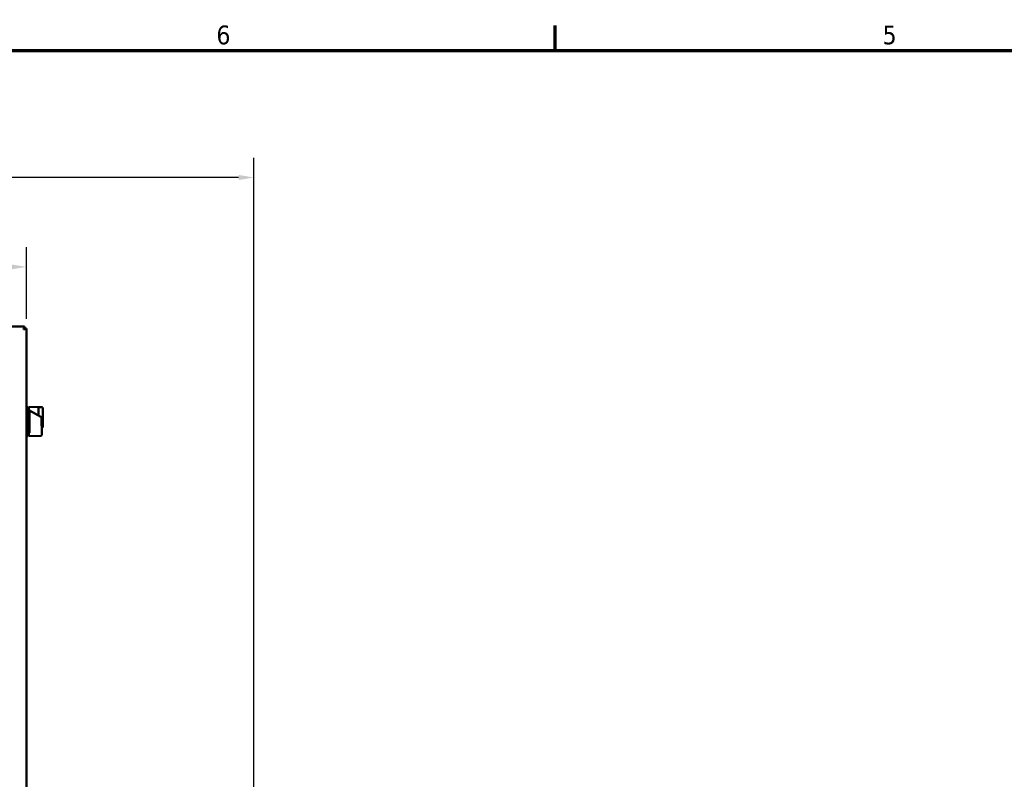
# Model space of a CAD drawing. Header units: inches. Extents: x 1 to 203, y 4 to 128.
# Tile 80 of 127: x 56 to 94, y 98 to 127. Entities that reach past the tile are written whole.
import ezdxf

# ---------------------------------------------------------------- set-up
doc = ezdxf.new("R2010")
doc.units = ezdxf.units.IN
doc.header["$LTSCALE"] = 6
doc.header["$MEASUREMENT"] = 0
for name, color, linetype, lineweight in [('Border (ANSI)', 7, 'Continuous', 70), ('Dimension (ANSI)', 7, 'Continuous', 25), ('Visible (ANSI)', 7, 'Continuous', 50)]:
    doc.layers.add(name, color=color, linetype=linetype, lineweight=lineweight)
doc.styles.add('Dimension Text', font='tahoma.ttf')
doc.dimstyles.new('Dual Dimension', dxfattribs={"dimscale": 6, "dimtxt": 0.12, "dimasz": 0.098425, "dimexe": 0.125, "dimexo": 0.0625, "dimgap": 0.031496, "dimtad": 0, "dimtih": 1, "dimtoh": 1, "dimrnd": 1e-08, "dimzin": 4, "dimdsep": 46, "dimtxsty": 'Dimension Text', "dimcen": 0.09, "dimdle": 0.393701, "dimclrd": 256, "dimclre": 256, "dimclrt": 256, "dimadec": 0, "dimazin": 1, "dimtfac": 1, "dimtofl": 0, "dimtmove": 0, "dimatfit": 3, "dimfxl": 1, "dimtolj": 1, "dimtzin": 4, "dimlwd": -1, "dimlwe": -1, "dimarcsym": 0})

# ---------------------------------------------------------------- blocks, each defined once
blk = doc.blocks.new('Borders Default Border')
at = {"layer": 'Border (ANSI)'}
blk.add_line((12.75, 21), (12.75, 21.16), dxfattribs=at)
at = {"layer": 'Border (ANSI)', "flags": 128}
blk.add_lwpolyline([(0.5, 1), (0.5, 21), (33.5, 21), (33.5, 1), (0.5, 1)], dxfattribs=at)
at = {"layer": 'Border (ANSI)', "char_height": 0.12, "attachment_point": 7, "style": 'Dimension Text'}
for s, insert in [('6', (10.5867, 21.0375)), ('5', (14.8399, 21.0375))]:
    blk.add_mtext(s, dxfattribs=dict(at, insert=insert))
blk = doc.blocks.new('*D12')
at = {"layer": 'Defpoints', "color": 0, "transparency": 16777216}
for p in [(64.961, 121.137), (30.667, 96.097), (64.961, 94.538)]:
    blk.add_point(p, dxfattribs=at)
at = {"layer": 'Dimension (ANSI)', "transparency": 16777216}
for p, q in [((30.667, 96.472), (30.667, 121.887)), ((64.961, 94.913), (64.961, 121.887)), ((31.257, 121.137), (44.423, 121.137)), ((64.371, 121.137), (51.14, 121.137))]:
    blk.add_line(p, q, dxfattribs=at)
for points in [[(31.257, 121.235), (31.257, 121.038), (30.667, 121.137)], [(64.371, 121.235), (64.371, 121.038), (64.961, 121.137)]]:
    blk.add_solid(points, dxfattribs=at)
at = {"layer": 'Dimension (ANSI)', "transparency": 16777216, "insert": (47.781, 121.137), "char_height": 0.72, "attachment_point": 5, "style": 'Dimension Text'}
blk.add_mtext('\\A1;{\\H3.0x;(}\\S34.29^ 871.1 mm;{\\H3.0x;)}', dxfattribs=at)
blk = doc.blocks.new('*D13')
at = {"layer": 'Defpoints', "color": 0, "transparency": 16777216}
for p in [(56.241, 117.712), (31.858, 115.35), (56.241, 115.35)]:
    blk.add_point(p, dxfattribs=at)
at = {"layer": 'Dimension (ANSI)', "transparency": 16777216}
for p, q in [((31.858, 115.725), (31.858, 118.462)), ((56.241, 115.725), (56.241, 118.462)), ((32.448, 117.712), (40.693, 117.712)), ((55.65, 117.712), (47.405, 117.712))]:
    blk.add_line(p, q, dxfattribs=at)
for points in [[(32.448, 117.811), (32.448, 117.614), (31.858, 117.712)], [(55.65, 117.811), (55.65, 117.614), (56.241, 117.712)]]:
    blk.add_solid(points, dxfattribs=at)
at = {"layer": 'Dimension (ANSI)', "transparency": 16777216, "insert": (44.049, 117.712), "char_height": 0.72, "attachment_point": 5, "style": 'Dimension Text'}
blk.add_mtext('\\A1;{\\H3.0x;(}\\S24.38^ 619.3 mm;{\\H3.0x;)}', dxfattribs=at)

msp = doc.modelspace()

# ---------------------------------------------------------------- linework, layer by layer
at = {"layer": 'Visible (ANSI)'}
for p, q in [((31.932, 115.424), (56.167, 115.424)), ((56.167, 115.382), (56.167, 115.424)), ((56.167, 115.35), (56.127, 115.311)), ((56.127, 115.311), (56.127, 115.311)), ((56.127, 115.311), (56.127, 115.311)), ((56.127, 115.311), (56.128, 115.311)), ((56.127, 115.311), (56.127, 115.311)), ((56.128, 115.311), (56.167, 115.35)), ((56.166, 115.35), (56.167, 115.35)), ((56.167, 115.35), (56.167, 115.382)), ((56.167, 115.35), (56.167, 115.35)), ((56.167, 115.35), (56.167, 115.35)), ((56.167, 115.35), (56.167, 115.35)), ((56.167, 115.35), (56.198, 115.35)), ((56.198, 115.35), (56.241, 115.35)), ((56.241, 115.35), (56.241, 43.1)), ((56.301, 112.332), (56.241, 112.334)), ((56.301, 111.244), (56.301, 112.332)), ((56.317, 112.315), (56.301, 112.332)), ((56.317, 111.261), (56.317, 112.315)), ((56.341, 112.248), (56.317, 112.248)), ((56.341, 112.355), (56.341, 112.229)), ((56.341, 112.355), (56.707, 112.343)), ((56.343, 112.222), (56.341, 112.223)), ((56.341, 112.223), (56.341, 112.222)), ((56.341, 112.222), (56.343, 112.222)), ((56.364, 112.229), (56.364, 111.353)), ((56.791, 111.963), (56.364, 112.21)), ((56.707, 112.012), (56.707, 112.343)), ((56.711, 112.315), (56.707, 112.315)), ((56.711, 112.221), (56.711, 112.339)), ((56.829, 112.339), (56.711, 112.339)), ((56.711, 112.221), (56.711, 112.009)), ((56.868, 112.3), (56.868, 112.221)), ((56.868, 112.221), (56.868, 111.662)), ((56.791, 111.963), (56.824, 111.944)), ((56.824, 111.662), (56.824, 111.944)), ((56.868, 111.662), (56.868, 111.583)), ((56.341, 111.327), (56.317, 111.327)), ((56.341, 111.353), (56.341, 111.221)), ((56.829, 111.598), (56.829, 111.374)), ((56.829, 111.275), (56.829, 111.374)), ((56.301, 111.244), (56.241, 111.242)), ((56.317, 111.261), (56.301, 111.244)), ((56.791, 111.235), (56.341, 111.221))]:
    msp.add_line(p, q, dxfattribs=at)
for centre, start, end in [((56.829, 112.3), 0, 90), ((56.829, 111.583), 270, 0)]:
    msp.add_arc(centre, 0.0394, start, end, dxfattribs=at)
for points in [[(56.167, 115.382), (56.153, 115.362), (56.141, 115.337), (56.127, 115.311)], [(56.198, 115.35), (56.178, 115.337), (56.153, 115.324), (56.128, 115.311)]]:
    msp.add_open_spline(points, degree=3, dxfattribs=at)
for points, knots in [([(56.364, 112.229), (56.361, 112.229), (56.357, 112.229), (56.349, 112.229), (56.345, 112.229), (56.341, 112.229)], [-0.06004043, -0.06004043, -0.06004043, -0.06004043, -0.0300204, -0.0300204, -0.00000101, -0.00000101, -0.00000101, -0.00000101]), ([(56.824, 111.662), (56.824, 111.65), (56.826, 111.638), (56.828, 111.616), (56.829, 111.607), (56.829, 111.598)], [0.3466296, 0.3466296, 0.3466296, 0.3466296, 0.4359606, 0.4359606, 0.5090236, 0.5090236, 0.5090236, 0.5090236]), ([(56.341, 111.353), (56.345, 111.353), (56.349, 111.353), (56.357, 111.353), (56.361, 111.353), (56.364, 111.353)], [-0.06003988, -0.06003988, -0.06003988, -0.06003988, -0.03002091, -0.03002091, -0.000001, -0.000001, -0.000001, -0.000001]), ([(56.829, 111.275), (56.829, 111.272), (56.829, 111.27), (56.828, 111.263), (56.826, 111.259), (56.822, 111.252), (56.82, 111.249), (56.813, 111.243), (56.81, 111.241), (56.801, 111.237), (56.796, 111.236), (56.791, 111.235)], [0, 0, 0, 0, 0.0184322, 0.0184322, 0.0500649, 0.0500649, 0.0816976, 0.0816976, 0.1133302, 0.1133302, 0.1531598, 0.1531598, 0.1531598, 0.1531598])]:
    msp.add_open_spline(points, degree=3, knots=knots, dxfattribs=at)

# ---------------------------------------------------------------- block references
at = {"xscale": 6, "yscale": 6, "zscale": 6}
msp.add_blockref('Borders Default Border', (0, 0), dxfattribs=at)

# ---------------------------------------------------------------- dimensions: what is measured, and where the dimension line sits
at = {"layer": 'Dimension (ANSI)'}
for base, p1, p2, text, picture, middle in [((64.961, 121.137), (30.667, 96.097), (64.961, 94.538), '{\\H3.0x;(}\\S<>^ 871.1 mm;{\\H3.0x;)}', '*D12', (47.781, 121.137)), ((56.241, 117.712), (31.858, 115.35), (56.241, 115.35), '{\\H3.0x;(}\\S<>^ 619.3 mm;{\\H3.0x;)}', '*D13', (44.049, 117.712))]:
    dim = msp.add_linear_dim(base=base, p1=p1, p2=p2, text=text, dimstyle='Dual Dimension', override={"dimgap": 0.031496, "dimtih": 0, "dimtoh": 0, "dimdec": 2, "dimpost": '\\X', "dimtol": 0, "dimlim": 0, "dimtp": 0, "dimtm": 0, "dimtdec": 2, "dimatfit": 1}, dxfattribs=at)
    dim.commit()
    dim.dimension.update_dxf_attribs({"geometry": picture, "text_midpoint": middle, "dimtype": 160})

doc.saveas('drawing.dxf')
